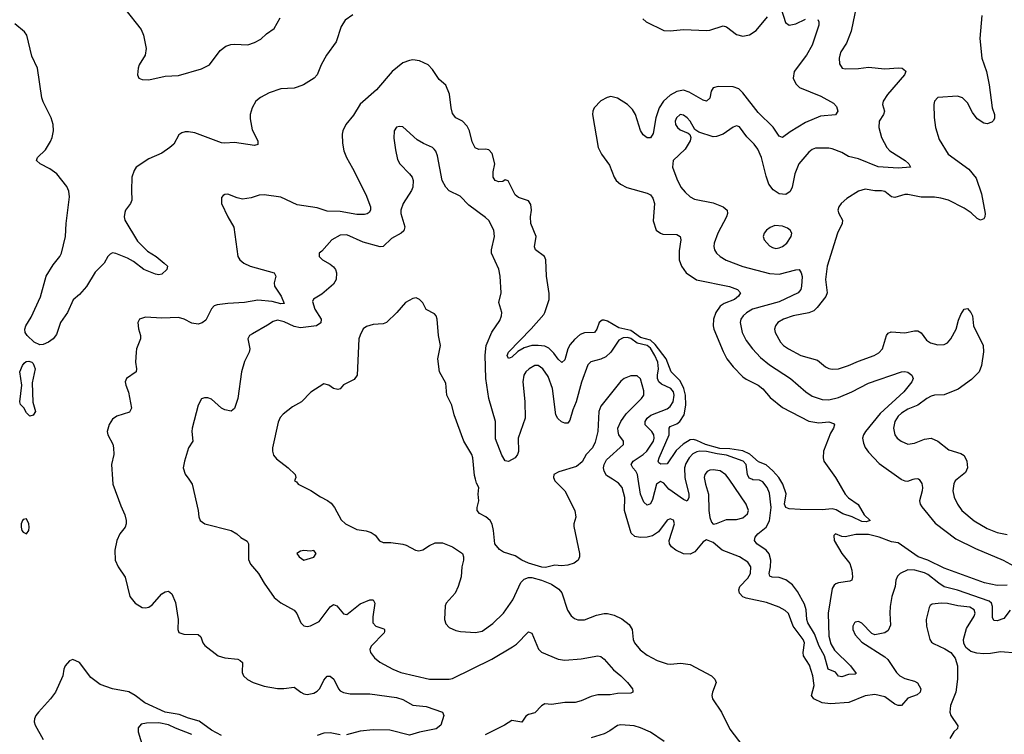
# Model space of a CAD drawing. Header units: inches. Extents: x 1473912 to 1647258, y 640388 to 773423.
# Tile 132 of 256: x 1523428 to 1529394, y 708455 to 712784. Entities that reach past the tile are written whole.
import ezdxf

# ---------------------------------------------------------------- set-up
doc = ezdxf.new("R2010")
doc.units = ezdxf.units.IN
doc.header["$MEASUREMENT"] = 0
doc.layers.add('B5720', color=7, linetype='Continuous')
doc.layers.add('B5721', color=7, linetype='Continuous')

msp = doc.modelspace()

# ---------------------------------------------------------------- linework, layer by layer
at = {"layer": 'B5720', "color": 5}
for points, elevation in [([(1523989.7, 710000), (1523991.4, 709971.4), (1524040, 709840), (1524065.1, 709785.1), (1524072.9, 709750), (1524073.6, 709730), (1524067.9, 709710), (1524035.3, 709670), (1524016, 709630), (1524003.7, 709570), (1524005.7, 709510), (1524023.7, 709470), (1524067.1, 709407.1), (1524096.1, 709290), (1524127.4, 709250), (1524170, 709224), (1524190, 709220.9), (1524210, 709225.7), (1524230, 709240.4), (1524290, 709305.5), (1524310, 709319.1), (1524330, 709322.8), (1524350, 709306), (1524372.9, 709252.9), (1524388.7, 709151.3), (1524386.7, 709090), (1524392.8, 709072.8), (1524422, 709062), (1524510, 709060.7), (1524525.5, 709045.5), (1524537.1, 709010), (1524550, 708993.4), (1524631, 708931), (1524670, 708918.4), (1524750, 708910.2), (1524763.4, 708903.4), (1524777.4, 708890), (1524776, 708830), (1524784.2, 708810), (1524808.1, 708788.1), (1524843, 708770), (1524910, 708747.7), (1524990, 708732.2), (1525027.5, 708732.5), (1525090, 708741.3), (1525130.6, 708710), (1525150, 708699.5), (1525170, 708695.6), (1525210, 708704.7), (1525230, 708715.8), (1525246.6, 708733.4), (1525270, 708782.4), (1525290, 708807), (1525310, 708808.4), (1525330.4, 708790), (1525359.3, 708730), (1525370, 708718), (1525390, 708708.2), (1525430, 708701.3), (1525550, 708701.2), (1525710, 708678.6), (1525750, 708665.5), (1525810, 708632.7), (1525890, 708624.4), (1525990.4, 708590.4), (1525998, 708570), (1525978.8, 708510), (1525951.2, 708488.8), (1525850, 708468.4), (1525790.2, 708449.8), (1525670, 708479.6), (1525570, 708482.7), (1525490, 708475.1), (1525408.2, 708451.8)], 720), ([(1524452, 710000), (1524473, 709970), (1524508.4, 709810), (1524512.7, 709772.7), (1524520.7, 709750), (1524550.4, 709730.4), (1524709, 709689), (1524742.8, 709670), (1524767.2, 709647.2), (1524806.2, 709626.2), (1524814, 709610), (1524814.8, 709514.8), (1524826.5, 709486.5), (1524875.8, 709430), (1524908.9, 709370), (1524970, 709284.4), (1525010, 709252.2), (1525090, 709208.2), (1525107.7, 709187.7), (1525130.4, 709130), (1525150, 709112.4), (1525170, 709108.7), (1525190, 709112.4), (1525241.5, 709138.5), (1525310, 709227.3), (1525330, 709241.6), (1525350, 709234.4), (1525390, 709186), (1525410, 709181.3), (1525490, 709246), (1525550, 709270.3), (1525570, 709270.4), (1525579.5, 709250), (1525567, 709167), (1525566.9, 709130), (1525585.5, 709110), (1525633.5, 709093.5), (1525638, 709090), (1525637.6, 709077.6), (1525637, 709070), (1525558, 708990), (1525548.7, 708970), (1525553.7, 708950), (1525578.2, 708918.2), (1525610, 708892.9), (1525688.5, 708850), (1525737.1, 708830), (1525910, 708788.7), (1526030, 708789.5), (1526050, 708794.1), (1526288.3, 708910), (1526414.8, 708985.2), (1526437.8, 709002.2), (1526510, 709075.8), (1526530, 709067.7), (1526571.9, 708971.9), (1526590, 708953.1), (1526690, 708911), (1526730, 708904.3), (1526830, 708912.1), (1526930, 708930.3), (1526950, 708926), (1526970, 708910.4), (1527026.1, 708846.1), (1527070.8, 708810), (1527110.8, 708770), (1527141, 708730), (1527142, 708718), (1527142, 708710), (1527130, 708705.2), (1527050, 708702.9), (1527004.7, 708695.3), (1526930, 708695.4), (1526890, 708684.8), (1526830, 708657.3), (1526793, 708647), (1526730, 708648.9), (1526650, 708636.8), (1526610, 708639.7), (1526590, 708627.6), (1526550, 708585.4), (1526510, 708575.4), (1526494, 708566), (1526470, 708529.7), (1526410, 708538.6), (1526364.9, 708510), (1526248.6, 708451.4)], 740), ([(1525097, 710000), (1525092, 709990), (1525104.5, 709984.5), (1525116, 709970), (1525191.8, 709931.8), (1525250, 709893), (1525292.5, 709872.5), (1525314.6, 709854.6), (1525334.8, 709830), (1525375.2, 709755.2), (1525401, 709730), (1525470, 709696.3), (1525527.5, 709687.5), (1525557.5, 709677.5), (1525582, 709662), (1525607.1, 709627.1), (1525630, 709616.3), (1525677.3, 709617.3), (1525750, 709606.8), (1525770, 709600.7), (1525826, 709570), (1525847, 709567), (1525870, 709572.7), (1525910, 709599.5), (1525945.4, 709614.6), (1525990, 709615.8), (1526050.2, 709590.2), (1526110.7, 709550), (1526117.3, 709530), (1526117.3, 709510), (1526107.3, 709470), (1526103, 709410), (1526084.9, 709350), (1526067.3, 709310), (1526011, 709250), (1526006.4, 709233.6), (1526002.4, 709150), (1526010, 709124.7), (1526030, 709102.8), (1526070, 709084), (1526098, 709078), (1526190, 709071.8), (1526230, 709080.3), (1526293.9, 709126.1), (1526358.7, 709190), (1526415.1, 709270), (1526464.2, 709375.8), (1526485.1, 709394.9), (1526510, 709405.3), (1526530, 709404.9), (1526590, 709389.2), (1526650, 709364), (1526694.8, 709334.8), (1526712.4, 709312.4), (1526747.6, 709207.6), (1526770, 709173.4), (1526790, 709157.1), (1526810, 709148.5), (1526850, 709148.8), (1526923.3, 709176.7), (1526970, 709187.7), (1526990, 709187.9), (1527030, 709177.2), (1527075.5, 709155.5), (1527120.7, 709120.7), (1527138.2, 709090), (1527143.9, 709030), (1527152.7, 709010), (1527187, 708967), (1527230, 708934.2), (1527290, 708903.2), (1527350, 708883.2), (1527370, 708880.2), (1527434.6, 708885.4), (1527490, 708878.6), (1527618.8, 708810), (1527630, 708800.2), (1527640.6, 708790), (1527647.2, 708770), (1527626, 708710), (1527621.8, 708690), (1527625.8, 708670), (1527680.9, 708590), (1527730, 708487.2), (1527810, 708383.1)], 760), ([(1526666.9, 710000), (1526670.7, 709990.7), (1526730.6, 709930.6), (1526790.7, 709810), (1526798, 709770), (1526784.7, 709730), (1526785.4, 709714.6), (1526820.4, 709550), (1526820.5, 709530), (1526810.7, 709510), (1526787.1, 709492.9), (1526750, 709480.5), (1526710, 709475.6), (1526670, 709479.3), (1526613.4, 709466.6), (1526592, 709468), (1526510, 709491.2), (1526469.8, 709509.8), (1526430, 709535.6), (1526359.2, 709559.2), (1526334.8, 709574.8), (1526306, 709610), (1526299.3, 709690), (1526290, 709728), (1526279, 709750), (1526252.1, 709772.1), (1526212.9, 709792.9), (1526199, 709810), (1526199, 709830), (1526209, 709870), (1526205.2, 709910), (1526209, 709950), (1526196.2, 709976.2), (1526189.9, 710000)], 760), ([(1529430, 709207.7), (1529390, 709156.5), (1529350, 709142.1), (1529330, 709145), (1529322.6, 709162.6), (1529322.7, 709230), (1529315.3, 709250), (1529301.9, 709261.9), (1529110, 709329.1), (1529030, 709349), (1528996.5, 709370), (1528930, 709423.2), (1528910, 709433.1), (1528851.1, 709448.9), (1528810, 709451.6), (1528762, 709430), (1528746.5, 709413.5), (1528737, 709390), (1528732.4, 709350), (1528712.6, 709290), (1528702.8, 709230), (1528699.7, 709190), (1528704.2, 709115.8), (1528690, 709083.6), (1528670, 709069.6), (1528610, 709056.9), (1528590, 709065.1), (1528530, 709127.6), (1528510, 709138.4), (1528490, 709135.1), (1528486, 709130), (1528476.4, 709110), (1528476.5, 709090), (1528490, 709058), (1528530, 709012.7), (1528670, 708924.9), (1528688.7, 708908.7), (1528740.7, 708830), (1528760.8, 708810), (1528790, 708792.7), (1528850, 708776.5), (1528867, 708767), (1528887, 708730), (1528884.4, 708710), (1528864.8, 708695.2), (1528810, 708673.3), (1528770, 708628.9), (1528750, 708629.1), (1528730, 708637.5), (1528670, 708681.9), (1528610, 708696.1), (1528550, 708688.2), (1528452.1, 708647.9), (1528340.9, 708639.1), (1528290, 708646.1), (1528239.1, 708670), (1528225.2, 708690), (1528241.8, 708750), (1528233, 708810), (1528213.6, 708873.6), (1528177.2, 708930), (1528174.9, 708950), (1528183.6, 709010), (1528175.9, 709030), (1528115, 709110), (1528086.1, 709186.1), (1528065.2, 709205.2), (1528030, 709226), (1527953.3, 709253.3), (1527830, 709279.5), (1527810, 709287.6), (1527788.7, 709310), (1527785, 709330), (1527791.2, 709350), (1527839.8, 709400.2), (1527856.4, 709430), (1527857.6, 709470), (1527839, 709499), (1527790, 709531), (1527683.6, 709570), (1527630, 709616.2), (1527590, 709632.3), (1527570, 709622), (1527519.5, 709560.5), (1527490, 709545.7), (1527450, 709548.4), (1527402.7, 709570), (1527376.2, 709590), (1527364.7, 709610), (1527362.4, 709630), (1527394.5, 709730), (1527390, 709751.6), (1527370, 709760.5), (1527350, 709752.8), (1527298.4, 709681.6), (1527262.1, 709657.9), (1527230, 709649), (1527186.5, 709646.5), (1527154.1, 709654.1), (1527133.2, 709673.2), (1527092.6, 709810), (1527093.6, 709890), (1527077.8, 709950), (1527056.5, 709976.5), (1527019.7, 710000)], 760), ([(1527460.2, 710000), (1527482, 709910), (1527481.5, 709890), (1527471.8, 709868.2), (1527450, 709877.4), (1527360.9, 709940.9), (1527330, 709976.8), (1527310, 709987.1), (1527286, 709970), (1527261.9, 709878.1), (1527250, 709851.5), (1527230, 709844), (1527210, 709862), (1527188.9, 709910), (1527176.1, 710000)], 740), ([(1527577.6, 710000), (1527582.7, 709970), (1527601.5, 709910), (1527603, 709810), (1527609.4, 709769.4), (1527620.4, 709740.4), (1527630, 709728), (1527650, 709731.8), (1527710, 709756.5), (1527770, 709756.5), (1527810, 709765.8), (1527838, 709790), (1527843.5, 709810), (1527829.8, 709850), (1527725.8, 710000)], 760), ([(1529410, 709358), (1529350, 709357), (1529273, 709373), (1529030, 709462.2), (1528930, 709510.3), (1528871.7, 709530), (1528750, 709614.7), (1528710, 709620.7), (1528635.1, 709650), (1528570, 709664.6), (1528493.4, 709666.6), (1528430, 709651.1), (1528410, 709652.8), (1528370, 709669), (1528360.5, 709659.5), (1528363.7, 709630), (1528409, 709550), (1528458, 709490), (1528470.2, 709450.2), (1528473.4, 709410), (1528470.4, 709390), (1528458, 709382), (1528390, 709373.1), (1528373.2, 709366.8), (1528362.1, 709357.9), (1528350, 709337.6), (1528326.2, 709190), (1528330.5, 709050), (1528343.3, 709003.3), (1528365.2, 708965.2), (1528462.6, 708870), (1528495.5, 708824.5), (1528490, 708819), (1528450, 708816.8), (1528410, 708803.7), (1528390, 708806.9), (1528370, 708831.1), (1528325.8, 708850), (1528303.2, 708930), (1528272.3, 708990), (1528243.3, 709063.3), (1528204, 709130), (1528197.9, 709150), (1528192.7, 709210), (1528182.8, 709242.8), (1528140.4, 709320.4), (1528110, 709359.8), (1528070, 709392), (1528030, 709405), (1527987.4, 709407.4), (1527973.6, 709413.6), (1527969.1, 709430), (1527977.6, 709470), (1527979.2, 709510), (1527968.7, 709548.7), (1527950.4, 709570.4), (1527893.7, 709610), (1527881, 709630), (1527883.5, 709650), (1527901, 709670), (1527950, 709709.3), (1527971.2, 709748.8), (1527980.4, 709830), (1527970, 709915.1), (1527957.5, 709950), (1527930, 709983.8), (1527910, 709995.2), (1527870, 709996.7), (1527863.4, 710000)], 740), ([(1528376.3, 710000), (1528430, 709910.7), (1528450, 709887.7), (1528507.4, 709847.4), (1528544.6, 709784.6), (1528580.7, 709750), (1528557, 709743), (1528530, 709744.7), (1528472.4, 709772.4), (1528416, 709790), (1528374.5, 709814.5), (1528350, 709821.3), (1528290, 709815.6), (1528156.5, 709816.5), (1528090, 709821.6), (1528070, 709829.3), (1528062.6, 709850), (1528072.2, 709912.2), (1528051.9, 709970), (1528034.1, 710000)], 720), ([(1528768.1, 710000), (1528770, 709998.6), (1528790, 709990.2), (1528810, 709989.2), (1528840.9, 710000)], 740), ([(1528876.4, 710000), (1528878.6, 709998.6), (1528894.2, 709974.2), (1528897.8, 709950), (1528896.9, 709930), (1528879, 709870), (1528884.6, 709850), (1528893.6, 709833.6), (1528975.1, 709735.1), (1529099.3, 709639.3), (1529219.8, 709579.8), (1529387.3, 709510), (1529453.4, 709473.4)], 740), ([(1529108.5, 710000), (1529096.5, 709990), (1529086.8, 709973.2), (1529082.3, 709930), (1529090.8, 709890.8), (1529110, 709848.5), (1529136.5, 709810), (1529210, 709749.2), (1529290, 709702.7), (1529350, 709678.6), (1529410, 709665.9)], 760), ([(1529470, 708946), (1529370, 708954), (1529310, 708944.7), (1529270, 708943.5), (1529226.7, 708946.7), (1529190, 708956.9), (1529161, 708981), (1529147.9, 709007.9), (1529146, 709030), (1529163.7, 709096.3), (1529210.7, 709170), (1529216.5, 709190), (1529211.8, 709210), (1529185, 709225), (1529112.6, 709232.6), (1529050, 709248.4), (1529010.2, 709249.8), (1528956.5, 709243.5), (1528944.8, 709235.2), (1528937.5, 709222.5), (1528919.6, 709150), (1528922.7, 709110), (1528942.4, 709030), (1528953.4, 709013.4), (1528965.1, 709005.1), (1529034, 708974), (1529070.4, 708950.4), (1529096.4, 708916.4), (1529110.6, 708870), (1529110.4, 708790), (1529098.9, 708710), (1529067.6, 708630), (1529064.2, 708590), (1529070.4, 708570), (1529113, 708507), (1529110.7, 708490), (1529088.2, 708470), (1529063.7, 708430)], 780), ([(1524650, 708447.4), (1524590, 708480.6), (1524514.9, 708534.9), (1524450, 708553.3), (1524394.8, 708574.8), (1524310, 708590), (1524185.6, 708645.6), (1524126.9, 708690), (1524090, 708711.7), (1523990, 708730.8), (1523916.1, 708756.1), (1523859.3, 708799.3), (1523790, 708890.5), (1523750, 708907.8), (1523730, 708900.7), (1523704, 708870), (1523696.3, 708850), (1523690, 708808.7), (1523644, 708710), (1523614.8, 708670), (1523541, 708590), (1523526, 708570), (1523518, 708550), (1523516, 708530), (1523521, 708510), (1523570, 708424.7)], 720), ([(1524470, 708455.1), (1524372.1, 708492.1), (1524330, 708513.5), (1524270, 708525.4), (1524197.1, 708522.9), (1524163.8, 708516.2), (1524145.8, 708494.2), (1524145.5, 708470), (1524194.4, 708310)], 740), ([(1527331.9, 708411.9), (1527250, 708467.3), (1527190, 708495.5), (1527150, 708506.2), (1527070, 708513.5), (1527050, 708509.6), (1527003.7, 708476.3), (1526970, 708458.9), (1526890, 708434.5)], 760), ([(1525370, 708451.9), (1525310, 708463.4), (1525270, 708461.9), (1525230, 708448.8)], 720)]:
    msp.add_lwpolyline(points, dxfattribs=dict(at, elevation=elevation))
for points, elevation in [([(1523470, 709759.5), (1523450, 709756), (1523444.9, 709750), (1523437.1, 709730), (1523436.4, 709710), (1523441.6, 709690), (1523450, 709679.1), (1523470, 709670.6), (1523482.4, 709690), (1523484.7, 709710), (1523484.2, 709730)], 720), ([(1525150, 709569.2), (1525130, 709565.2), (1525107.3, 709550), (1525120.7, 709530), (1525150, 709510.8), (1525210, 709528), (1525225.2, 709550), (1525210, 709569), (1525190, 709565.2)], 760)]:
    msp.add_lwpolyline(points, close=True, dxfattribs=dict(at, elevation=elevation))
at = {"layer": 'B5721', "color": 5}
for points, elevation in [([(1524064.2, 712850), (1524163.5, 712723.5), (1524178, 712690), (1524193.5, 712610), (1524187.6, 712570), (1524151.9, 712510), (1524144.8, 712490), (1524141.1, 712450), (1524150.3, 712430.3), (1524170, 712422.6), (1524210, 712420.2), (1524310, 712442.3), (1524390, 712445.2), (1524530, 712486.5), (1524577.6, 712510), (1524642.5, 712597.5), (1524677.3, 712622.7), (1524706.5, 712633.5), (1524730, 712636), (1524810, 712632.6), (1524850, 712646), (1524890, 712666.7), (1524922.5, 712697.5), (1524970, 712730.3), (1525005.2, 712794.8)], 680), ([(1528498.2, 712870), (1528466.3, 712713.7), (1528437.6, 712642.4), (1528403.7, 712590), (1528396.4, 712570), (1528393, 712550), (1528395.9, 712515.9), (1528410.5, 712490.5), (1528430, 712485.3), (1528510, 712487.5), (1528570, 712496.9), (1528670, 712485.4), (1528752.3, 712492.3), (1528774.8, 712490), (1528794.9, 712474.9), (1528797.6, 712470), (1528788.8, 712450), (1528685.2, 712330), (1528660.2, 712290), (1528656, 712270), (1528667.2, 712230), (1528661.1, 712210), (1528635.6, 712170), (1528632.7, 712130), (1528649.1, 712070), (1528680.9, 712010), (1528700.3, 711990), (1528792, 711930), (1528814.4, 711910), (1528826, 711890), (1528750, 711884), (1528630, 711893.4), (1528510, 711941.3), (1528450, 711955.1), (1528410, 711978.8), (1528350, 712001.5), (1528330, 712005.7), (1528250, 712005.4), (1528230, 711998), (1528210, 711981.3), (1528149, 711910), (1528124.4, 711850), (1528108, 711770), (1528096.3, 711743.7), (1528070, 711725.8), (1528030, 711729.8), (1527992.7, 711752.7), (1527967.8, 711787.8), (1527950, 711835.1), (1527922.5, 711950), (1527900.3, 712000.3), (1527878.7, 712030), (1527834.3, 712074.3), (1527790, 712134), (1527770, 712140.7), (1527750, 712133.3), (1527690.2, 712089.8), (1527650, 712075.6), (1527630, 712074.8), (1527543, 712103), (1527518.6, 712118.6), (1527489.6, 712170), (1527472.6, 712190), (1527450, 712206.3), (1527430, 712209.6), (1527407.4, 712190), (1527400.3, 712170), (1527402.3, 712150), (1527414.4, 712130), (1527430, 712117), (1527477.5, 712097.5), (1527487.7, 712087.7), (1527494, 712070), (1527490.5, 712050), (1527460.8, 711999.2), (1527386.7, 711930), (1527383.9, 711890), (1527410, 711819.1), (1527434, 711770), (1527459, 711739), (1527490, 711710.3), (1527515.9, 711695.9), (1527630, 711674.9), (1527690.5, 711650), (1527713.7, 711630), (1527716.9, 711610), (1527711.4, 711590), (1527658.5, 711490), (1527635.6, 711430), (1527633.1, 711410), (1527637.4, 711390), (1527650.4, 711370), (1527672.2, 711350), (1527708.2, 711328.2), (1527809, 711289), (1527970, 711246.6), (1528030, 711241.7), (1528130, 711268.9), (1528150, 711270.3), (1528163.1, 711250), (1528168.2, 711228.2), (1528165.4, 711170), (1528161.3, 711150), (1528144.6, 711130), (1528030, 711074.9), (1527867.7, 711030), (1527831.5, 711008.5), (1527811.2, 710990), (1527797.6, 710970), (1527793.2, 710950), (1527805.4, 710890), (1527830, 710840.3), (1527867.1, 710790), (1527917.2, 710737.2), (1527970, 710693.2), (1528097.4, 710610), (1528191.5, 710530), (1528230, 710504.3), (1528290, 710483.5), (1528330, 710481), (1528390, 710495.8), (1528470, 710529.4), (1528570, 710581.6), (1528770, 710651.4), (1528790, 710653.1), (1528808.8, 710648.8), (1528834, 710630), (1528840.5, 710610), (1528832.4, 710590), (1528784.6, 710530), (1528641.7, 710398.3), (1528553.4, 710290), (1528540.6, 710270), (1528535.2, 710250), (1528539.6, 710219.6), (1528550, 710192.7), (1528570, 710164.9), (1528635.5, 710095.5), (1528768.1, 710000)], 740), ([(1528042.6, 712850), (1528067.3, 712767.3), (1528090, 712750.4), (1528130, 712758.3), (1528190, 712787)], 720), ([(1525447, 712813), (1525399.3, 712780.7), (1525376.7, 712743.3), (1525345.4, 712650), (1525287, 712570), (1525254.6, 712510), (1525230.8, 712450), (1525212.9, 712430), (1525146.7, 712390), (1525110, 712375), (1525090, 712369.6), (1525010, 712364.7), (1524939.4, 712340.6), (1524886.9, 712313.1), (1524858.7, 712290), (1524835.6, 712250), (1524825.1, 712210), (1524823.4, 712183.4), (1524837.4, 712117.4), (1524871.1, 712050), (1524870, 712027.6), (1524850, 712022.3), (1524730, 712039.4), (1524670, 712035), (1524650, 712037.7), (1524490, 712098.8), (1524450, 712105.6), (1524430, 712104.4), (1524410, 712099.1), (1524393, 712087), (1524361.5, 712030), (1524337.8, 712010), (1524290, 711975.4), (1524210, 711940.9), (1524133.2, 711890), (1524120.9, 711870), (1524107.7, 711830), (1524104.5, 711750), (1524107.7, 711690), (1524099.6, 711670), (1524070, 711631.1), (1524064.2, 711615.8), (1524060.8, 711590), (1524065.1, 711570), (1524141.7, 711441.7), (1524202, 711382), (1524254.4, 711350), (1524303.8, 711310), (1524324, 711290), (1524318.8, 711270), (1524290, 711243.5), (1524270, 711239.2), (1524250, 711241.8), (1524180.7, 711270), (1524118.5, 711318.5), (1524080.3, 711340.3), (1524010, 711367), (1523990, 711371.3), (1523976.1, 711363.9), (1523962.9, 711350), (1523939, 711310), (1523884.5, 711255.5), (1523831.9, 711168.1), (1523790, 711119.8), (1523752.1, 711087.9), (1523717.1, 711010), (1523675.4, 710950), (1523650, 710878), (1523630.4, 710850), (1523602.8, 710830), (1523570, 710815.5), (1523550, 710813.5), (1523515.9, 710830), (1523473.6, 710870), (1523460.9, 710890), (1523459.8, 710910), (1523465, 710930), (1523497.2, 710982.8), (1523554.1, 711105.9), (1523589.2, 711230), (1523630, 711298.1), (1523670.9, 711349.1), (1523681.7, 711370), (1523705, 711470), (1523709.8, 711550), (1523729.2, 711710), (1523725.6, 711745.6), (1523714.5, 711774.5), (1523652.6, 711850), (1523610, 711880.5), (1523552, 711910), (1523529.6, 711930), (1523535.1, 711950), (1523583.7, 711996.3), (1523614.5, 712045.5), (1523624.7, 712070), (1523632.8, 712110), (1523630.5, 712150), (1523619.2, 712190), (1523570, 712286.9), (1523562.6, 712310), (1523535.1, 712490), (1523502.3, 712562.3), (1523471.2, 712690), (1523456.1, 712710), (1523398.7, 712758.7)], 680), ([(1528264.1, 712784.1), (1528270.3, 712770.3), (1528270.3, 712750), (1528229.3, 712630), (1528195.5, 712570), (1528121.3, 712470), (1528113.8, 712430), (1528130, 712394.4), (1528153, 712373), (1528281.5, 712321.5), (1528357.8, 712277.8), (1528377.7, 712257.7), (1528385.5, 712230), (1528371.4, 712208.6), (1528279.8, 712200.2), (1528190, 712162), (1528096, 712104), (1528050, 712069.6), (1528030, 712078.7), (1527993.2, 712133.2), (1527902.5, 712222.5), (1527810, 712341.7), (1527784.2, 712364.2), (1527750, 712377.7), (1527660.7, 712379.3), (1527630, 712370.7), (1527618.2, 712350), (1527610, 712309.4), (1527590, 712291.1), (1527570, 712296.8), (1527483.9, 712343.9), (1527450, 712356.5), (1527410, 712349.3), (1527370, 712326.7), (1527327.9, 712290), (1527301.6, 712250), (1527281.4, 712190), (1527265.2, 712094.8), (1527250, 712068.3), (1527230, 712067.3), (1527205.6, 712085.6), (1527190, 712113.3), (1527159.9, 712210), (1527140.5, 712240.5), (1527110.4, 712270.4), (1527050, 712309.2), (1527010, 712318.3), (1526987, 712313), (1526950, 712291.6), (1526908.9, 712250), (1526900.1, 712230), (1526898, 712210), (1526932.2, 712010), (1526952.3, 711970), (1527002.5, 711902.5), (1527029.3, 711830), (1527042.4, 711810), (1527067.8, 711787.8), (1527107, 711767), (1527230, 711732.3), (1527250, 711722.6), (1527263.8, 711703.8), (1527275, 711670), (1527265.9, 711565.9), (1527284, 711510), (1527310, 711490.5), (1527325.4, 711485.4), (1527410, 711482), (1527430.2, 711470.2), (1527432.9, 711450), (1527424.5, 711384.5), (1527423.6, 711330), (1527436.9, 711290), (1527465.3, 711250), (1527528.6, 711208.6), (1527728.4, 711168.4), (1527776.3, 711150), (1527794.4, 711130), (1527783.7, 711110), (1527759.5, 711090), (1527695.7, 711064.3), (1527672.2, 711047.8), (1527645.3, 711010), (1527631.6, 710970), (1527629.4, 710930), (1527634.2, 710910), (1527690, 710774), (1527712.8, 710730), (1527750, 710682), (1527810, 710621.1), (1527830, 710606.5), (1527903.1, 710570), (1527930, 710547.6), (1527974.8, 710494.8), (1528050, 710435.2), (1528210, 710352.5), (1528270, 710342.3), (1528330, 710347.2), (1528358, 710338), (1528363.8, 710330), (1528358.4, 710310), (1528340.2, 710279.8), (1528298, 710170), (1528296, 710130), (1528299.5, 710110), (1528370.3, 710010), (1528376.3, 710000)], 720), ([(1527203.7, 712790), (1527223, 712770), (1527330, 712717.7), (1527370, 712715.5), (1527450, 712724.2), (1527590, 712719.2), (1527610, 712721.3), (1527690, 712746.9), (1527710, 712740.2), (1527770, 712695.2), (1527810, 712684.3), (1527850, 712691.9), (1527890, 712717.8), (1527958.3, 712801.7)], 720), ([(1529258.3, 712810), (1529246, 712670), (1529258, 712550), (1529286, 712470), (1529301.7, 712390), (1529319.5, 712250), (1529334.4, 712210), (1529333.2, 712186.8), (1529327.3, 712172.7), (1529317.3, 712162.7), (1529290, 712153.2), (1529270, 712157.2), (1529230, 712182.7), (1529201.7, 712221.7), (1529170, 712280.9), (1529139.3, 712310), (1529110, 712320.5), (1528990, 712312.3), (1528971.3, 712290), (1528966.8, 712270), (1528967.7, 712192.3), (1528976.3, 712130), (1528998, 712058), (1529052.7, 711970), (1529178.2, 711878.2), (1529223, 711823), (1529255.8, 711730), (1529278.3, 711610), (1529276.5, 711590), (1529270, 711578), (1529250, 711569.6), (1529230, 711578.7), (1529193.4, 711613.4), (1529150, 711642.6), (1529055.1, 711690), (1529010, 711702.8), (1528970, 711707.9), (1528890, 711708.9), (1528810, 711726), (1528790, 711726), (1528730, 711706.4), (1528710, 711711.1), (1528670, 711742.3), (1528650, 711747.6), (1528610, 711747.7), (1528550, 711758), (1528510, 711746.2), (1528439.9, 711700.1), (1528404.9, 711670), (1528390.4, 711649.6), (1528385.5, 711630), (1528390.5, 711610), (1528412.4, 711570), (1528412.2, 711550), (1528383.2, 711490), (1528319.7, 711290), (1528310.2, 711210), (1528320.1, 711130), (1528312.6, 711107.4), (1528260.2, 711039.8), (1528238.9, 711021.1), (1528210, 711007.6), (1528114, 710990), (1528055.5, 710970), (1528022.4, 710950), (1528006.4, 710930), (1528000.4, 710910), (1528005.3, 710890), (1528037.3, 710830), (1528056.5, 710810), (1528087, 710790), (1528160.5, 710750), (1528260.9, 710720.9), (1528310, 710680.9), (1528330, 710670.2), (1528350, 710666.2), (1528390, 710669.2), (1528450, 710688.3), (1528510, 710715.8), (1528604.5, 710750), (1528634, 710766), (1528656, 710790), (1528679.3, 710870), (1528690, 710884.6), (1528707.6, 710892.4), (1528790, 710886.4), (1528850, 710899.3), (1528870, 710898.8), (1528890, 710887.6), (1528923, 710843), (1528945.7, 710825.7), (1528990, 710813.8), (1529030, 710816.5), (1529050, 710827.3), (1529070, 710850.3), (1529101.8, 710910), (1529115.4, 710964.6), (1529130, 710998), (1529150, 711030.7), (1529170, 711034.8), (1529190, 711010.8), (1529200.3, 710990), (1529207.6, 710930), (1529266.3, 710810), (1529267.5, 710772.5), (1529256.4, 710690), (1529241.1, 710650), (1529195.7, 710604.3), (1529114, 710546), (1529030, 710512), (1528970, 710509.1), (1528950, 710503.9), (1528923.2, 710490), (1528870, 710448.2), (1528810, 710425.2), (1528770, 710401.4), (1528750, 710382.7), (1528731, 710350), (1528722.9, 710310), (1528730.2, 710270.2), (1528744.2, 710250), (1528768.4, 710230), (1528810, 710212.6), (1528850, 710218.5), (1528910, 710244), (1528950, 710249), (1528990, 710230.3), (1529057.6, 710177.6), (1529130, 710156.2), (1529150, 710144.9), (1529166.5, 710110), (1529170.2, 710069.8), (1529158.3, 710041.7), (1529108.5, 710000)], 760), ([(1528034.1, 710000), (1528028.1, 710010), (1527991.9, 710051.9), (1527950, 710087.9), (1527905, 710105), (1527851.7, 710151.7), (1527810, 710173.4), (1527730, 710184), (1527670, 710186.7), (1527582.7, 710210), (1527530, 710235.9), (1527510, 710241), (1527490, 710239.3), (1527448.1, 710211.9), (1527406.3, 710173.7), (1527350, 710094.6), (1527312.4, 710092.4), (1527300, 710100), (1527295.5, 710110), (1527302.9, 710130), (1527362.7, 710270), (1527362.4, 710310), (1527370, 710318.9), (1527410, 710336.4), (1527428.2, 710350), (1527452.9, 710390), (1527464.4, 710450), (1527462.6, 710510), (1527451.5, 710550), (1527430, 710595.6), (1527375.5, 710650), (1527344.3, 710730), (1527277.2, 710817.2), (1527250, 710841.8), (1527190, 710859.6), (1527130, 710901.4), (1527057.2, 710917.2), (1526990, 710957.5), (1526970, 710964.6), (1526956.5, 710963.5), (1526939, 710950), (1526923.9, 710910), (1526910, 710889.7), (1526850, 710888), (1526823.4, 710876.6), (1526790, 710847.5), (1526763.8, 710816.2), (1526749.3, 710790), (1526730, 710722.7), (1526711.7, 710708.3), (1526690, 710726.9), (1526664.5, 710764.5), (1526634.1, 710794.1), (1526610, 710805.4), (1526570, 710811.3), (1526530, 710809.5), (1526484.1, 710795.9), (1526445.8, 710774.2), (1526410, 710740.4), (1526390, 710732.3), (1526382.3, 710750), (1526388.7, 710770), (1526527.9, 710912.1), (1526602.7, 710997.3), (1526610.7, 711010), (1526635.6, 711090), (1526635.5, 711124.5), (1526619.5, 711230), (1526616.3, 711330), (1526608.4, 711350), (1526554, 711390), (1526548, 711408), (1526557.5, 711470), (1526524, 711550), (1526522.1, 711590), (1526529.9, 711630), (1526524.9, 711664.9), (1526510, 711686), (1526450, 711706.3), (1526430, 711722.9), (1526387.4, 711807.4), (1526370, 711813.2), (1526355.4, 711804.6), (1526330, 711801.5), (1526309.3, 711809.3), (1526297.3, 711830), (1526297.1, 711862.9), (1526306.8, 711910), (1526290, 711972.8), (1526270, 711996.3), (1526250, 712000.5), (1526210, 711998), (1526188.2, 712008.2), (1526170, 712043.7), (1526152.5, 712110), (1526139.9, 712139.9), (1526110, 712169.8), (1526070, 712189.8), (1526050, 712215.6), (1526041.3, 712250), (1526032.2, 712332.2), (1526010, 712386.6), (1525970, 712420.7), (1525930, 712481.6), (1525902, 712510), (1525850, 712534.3), (1525810, 712540.5), (1525790, 712537.4), (1525750, 712522), (1525683.8, 712470), (1525590, 712359.6), (1525490, 712271.6), (1525450, 712205.6), (1525404.4, 712150), (1525386.4, 712110), (1525382, 712090), (1525383.1, 712036.9), (1525391.7, 711990), (1525407.6, 711950), (1525445.3, 711885.3), (1525525.6, 711725.6), (1525553.3, 711650), (1525553.3, 711630), (1525544.6, 711615.4), (1525532.9, 711607.1), (1525516.3, 711603.7), (1525470, 711603.3), (1525370, 711621.2), (1525290, 711624.3), (1525230, 711645.3), (1525110, 711662.8), (1525010, 711709), (1524910, 711722.8), (1524878, 711722), (1524830, 711703.9), (1524777.7, 711697.7), (1524744.6, 711704.6), (1524690, 711726.6), (1524670, 711725.2), (1524660.5, 711719.5), (1524650, 711706), (1524650.7, 711670), (1524688.2, 711590), (1524726.3, 711526.3), (1524750.4, 711350), (1524762.6, 711330), (1524785.3, 711310), (1524824.4, 711290), (1524970.5, 711250), (1524980.3, 711230), (1524969.3, 711190), (1524972, 711170), (1525013.1, 711110), (1525030, 711065.2), (1525010, 711062.9), (1524957.5, 711077.5), (1524870, 711084.3), (1524790, 711071.2), (1524690, 711065.8), (1524623.6, 711056.4), (1524605.5, 711050), (1524590, 711033.5), (1524556.1, 710963.9), (1524533.2, 710946.8), (1524510, 710940.3), (1524470, 710945.3), (1524423.6, 710970), (1524390, 710979.4), (1524290, 710975.4), (1524190, 710981.3), (1524154.8, 710970), (1524144.4, 710950), (1524148.7, 710911.3), (1524160.3, 710870), (1524160.3, 710850), (1524136.5, 710790), (1524133.1, 710770), (1524128.7, 710710), (1524135.8, 710670), (1524133, 710650), (1524074.8, 710610), (1524067.7, 710590), (1524070.7, 710570), (1524087, 710527), (1524106, 710430), (1524093.9, 710406.1), (1524017.2, 710382.8), (1523990, 710363.6), (1523970, 710331.8), (1523958.8, 710290), (1523962.6, 710270), (1523992.1, 710212.1), (1523996.3, 710190), (1523997.6, 710150), (1523984.1, 710090), (1523989.7, 710000)], 720), ([(1527176.1, 710000), (1527171.8, 710030), (1527161.7, 710050), (1527142.6, 710070), (1527133.6, 710090), (1527144.3, 710110), (1527205.2, 710150), (1527227.4, 710170), (1527268.4, 710230), (1527272.8, 710250), (1527270.4, 710270), (1527257.2, 710290), (1527217.5, 710330), (1527217.4, 710350), (1527230.6, 710370), (1527252.4, 710387.6), (1527350, 710425.8), (1527370, 710440.2), (1527387.5, 710470), (1527392.7, 710510), (1527388.3, 710530), (1527373.9, 710550), (1527316, 710576), (1527301.2, 710590), (1527293.3, 710610), (1527291.9, 710630), (1527298.7, 710670), (1527294, 710710), (1527276.6, 710750), (1527250, 710793.3), (1527230, 710810.2), (1527170, 710824.5), (1527130, 710852.2), (1527110, 710858.8), (1527083.5, 710856.5), (1527057.4, 710842.6), (1527010, 710769.8), (1526978.4, 710741.6), (1526950, 710727.6), (1526888.7, 710711.3), (1526870, 710693.3), (1526832.6, 710587.4), (1526800.1, 710470), (1526779.5, 710420.5), (1526761.6, 710358.4), (1526750, 710340.5), (1526730, 710339.8), (1526710, 710348), (1526688.4, 710368.4), (1526675.8, 710390), (1526656.1, 710550), (1526630, 710622.7), (1526597.8, 710670), (1526570, 710689.8), (1526550, 710688.9), (1526515.6, 710670), (1526494.2, 710650), (1526482, 710630), (1526475.7, 710590), (1526488.5, 710471.5), (1526490.2, 710370), (1526447.7, 710250), (1526450, 710169), (1526444.6, 710150), (1526430, 710129.6), (1526390, 710107), (1526370, 710111.8), (1526350, 710146), (1526310, 710245.2), (1526309.9, 710350), (1526269.9, 710489.9), (1526252.3, 710610), (1526248.9, 710751.1), (1526254.8, 710810), (1526288.2, 710891.8), (1526337.3, 710962.7), (1526347.1, 710990), (1526348.4, 711010), (1526331.5, 711070), (1526344.7, 711130), (1526339.7, 711230), (1526330, 711273.2), (1526287.1, 711370), (1526285.7, 711390), (1526304.7, 711470), (1526299.7, 711510), (1526270, 711566.6), (1526250, 711585.6), (1526150, 711660.7), (1526095.8, 711715.8), (1526030, 711747.8), (1526010, 711769.6), (1525988.6, 711810), (1525960, 711960), (1525950, 711988), (1525940.2, 712000.2), (1525930, 712010.7), (1525874.5, 712034.5), (1525836.8, 712056.8), (1525750, 712135.1), (1525730, 712137.2), (1525710, 712133.2), (1525696, 712110), (1525694, 712066), (1525704.7, 711995.3), (1525717.2, 711937.2), (1525730.2, 711910.2), (1525790.3, 711850), (1525805.7, 711830), (1525812.3, 711810), (1525809.2, 711770), (1525802.4, 711750), (1525752.2, 711670), (1525736.5, 711630), (1525736.5, 711610), (1525762, 711530), (1525754.7, 711505.3), (1525739.1, 711490), (1525681.2, 711458.8), (1525630.2, 711409.8), (1525612.8, 711407.2), (1525510, 711435.8), (1525410, 711481), (1525370, 711479.7), (1525319.1, 711450), (1525258, 711382), (1525242, 711370), (1525242, 711350), (1525262, 711330), (1525310, 711304), (1525330, 711286.8), (1525342, 711270), (1525348, 711250), (1525345.5, 711210), (1525330, 711182), (1525257.7, 711122.3), (1525208.2, 711091.8), (1525203, 711077), (1525215.8, 711030), (1525254, 710970), (1525253.2, 710946.8), (1525226, 710930), (1525130, 710917.5), (1525090, 710925.4), (1525030, 710953.9), (1524990, 710964.5), (1524963.4, 710956.6), (1524930, 710933.3), (1524838, 710882), (1524821, 710870), (1524810.7, 710850), (1524822.4, 710790), (1524819.3, 710770), (1524790, 710713.2), (1524771.8, 710650), (1524750.2, 710490), (1524730, 710429.3), (1524710, 710412.3), (1524670, 710421.6), (1524650, 710431.5), (1524590, 710484.7), (1524567.1, 710492.9), (1524547.1, 710492.9), (1524530, 710486.6), (1524508.9, 710450), (1524472.7, 710310), (1524470.4, 710289.6), (1524477.1, 710230), (1524450.6, 710190), (1524425.5, 710110), (1524419.1, 710070), (1524430, 710031.3), (1524452, 710000)], 740), ([(1526189.9, 710000), (1526183.7, 710023.7), (1526173.7, 710130), (1526166.6, 710150), (1526119.7, 710230), (1526059.8, 710390), (1526045.4, 710450), (1526016.2, 710510), (1526010, 710582), (1525972, 710650), (1525961.6, 710730), (1525976.9, 710810), (1525964.7, 710870), (1525958, 710970), (1525952.3, 710990), (1525942, 711002), (1525890, 711029), (1525869.6, 711069.6), (1525850, 711089.2), (1525830, 711099.3), (1525810, 711095.1), (1525766, 711070), (1525714, 711010), (1525650, 710949.3), (1525630, 710941.2), (1525570, 710938), (1525530, 710926), (1525508.8, 710911.2), (1525490, 710874), (1525483.7, 710850), (1525472.2, 710630), (1525454.9, 710605.1), (1525390, 710572), (1525370, 710548.7), (1525355.3, 710544.7), (1525330, 710549.2), (1525302, 710570), (1525270, 710578), (1525192.5, 710527.5), (1525134.8, 710470), (1525081.7, 710438.3), (1525024.9, 710395.1), (1525006.7, 710373.3), (1524994.6, 710345.4), (1524960.5, 710190), (1524959.1, 710170), (1524966.2, 710146.2), (1524983.1, 710123.1), (1525054.8, 710070), (1525098, 710030), (1525102, 710010), (1525097, 710000)], 760), ([(1527019.7, 710000), (1526983.3, 710023.3), (1526968.9, 710050), (1526965.8, 710070), (1526969.8, 710090.2), (1526982.8, 710117.2), (1527086, 710210), (1527085.6, 710230), (1527058.9, 710270), (1527054.3, 710290), (1527053, 710310), (1527069.6, 710350), (1527102.5, 710397.5), (1527196, 710490), (1527209.7, 710510), (1527210, 710535.3), (1527190, 710609), (1527170, 710626), (1527130, 710626.6), (1527090, 710611.3), (1527070, 710595.1), (1526950, 710443.7), (1526936, 710410), (1526930.4, 710290), (1526915.6, 710224.4), (1526899.5, 710190), (1526860.4, 710150), (1526834.9, 710105.1), (1526802.3, 710077.7), (1526695.2, 710044.8), (1526664, 710030), (1526662.8, 710010), (1526666.9, 710000)], 760), ([(1527863.4, 710000), (1527847.7, 710007.7), (1527837.6, 710030), (1527829.5, 710089.5), (1527810.6, 710110), (1527710, 710146.4), (1527653.5, 710153.5), (1527590, 710168.4), (1527548.8, 710171.2), (1527530, 710167.3), (1527506.5, 710153.5), (1527484.8, 710130), (1527463.5, 710096.5), (1527455, 710070), (1527457.8, 710010), (1527460.2, 710000)], 740), ([(1527725.8, 710000), (1527707.1, 710027.1), (1527671.5, 710051.5), (1527630, 710056.8), (1527610, 710055), (1527593.4, 710046.6), (1527579.6, 710030), (1527575.9, 710010), (1527577.6, 710000)], 760), ([(1528840.9, 710000), (1528850, 710003.2), (1528870, 710004.2), (1528876.4, 710000)], 740)]:
    msp.add_lwpolyline(points, dxfattribs=dict(at, elevation=elevation))
for points, elevation in [([(1528003.7, 711536.3), (1527974.3, 711525.7), (1527953.4, 711510), (1527938, 711490), (1527933, 711470), (1527939.3, 711450), (1527970, 711414.4), (1527990, 711403.1), (1528010, 711398.9), (1528030, 711401.5), (1528050, 711410.3), (1528075.4, 711430), (1528102.6, 711470), (1528106, 711490), (1528097, 711510), (1528080.6, 711520.6), (1528050, 711533.1)], 760), ([(1523490, 710382), (1523470, 710402), (1523452.7, 710432.7), (1523432.9, 710452.9), (1523429.7, 710469.7), (1523440.4, 710570), (1523429.6, 710650), (1523444.5, 710690), (1523455.8, 710704.2), (1523466.9, 710713.1), (1523484, 710716), (1523502, 710710), (1523510, 710700.9), (1523520.8, 710670), (1523503.9, 710583.9), (1523506.8, 710466.8), (1523522.8, 710410), (1523510, 710388)], 680)]:
    msp.add_lwpolyline(points, close=True, dxfattribs=dict(at, elevation=elevation))

doc.saveas('drawing.dxf')
